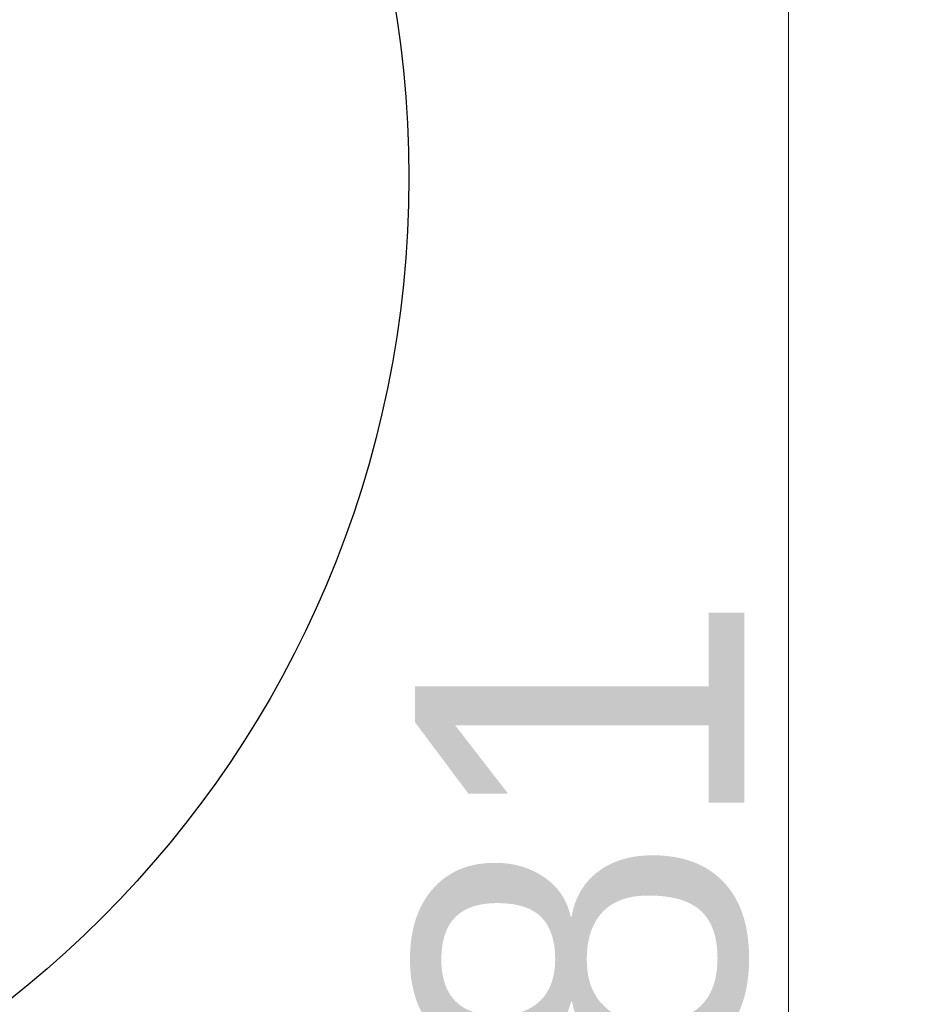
# Model space of a CAD drawing. Extents: x 2684 to 3039, y 582 to 1051.
# Tile 14 of 37: x 2987 to 3005, y 754 to 775. Entities that reach past the tile are written whole.
import ezdxf

# ---------------------------------------------------------------- set-up
doc = ezdxf.new("R2010")
doc.units = 0
doc.header["$LTSCALE"] = 2.5
doc.layers.add('Detail Circle Lines(ISO)', color=7, linetype='Continuous', lineweight=25)
doc.layers.add('Dimensions(ISO)', color=3, linetype='Continuous', lineweight=18)
doc.styles.add('Tekstas katalogui', font='Avgardn.ttf')
doc.dimstyles.new('Naujas_stilius', dxfattribs={"dimscale": 2.5, "dimtxt": 2.8, "dimasz": 3, "dimexe": 1, "dimexo": 0, "dimgap": 0.3, "dimtad": 1, "dimtoh": 1, "dimrnd": 1e-08, "dimtxsty": 'Tekstas katalogui', "dimcen": 0.3, "dimdle": 3, "dimclrd": 7, "dimclre": 7, "dimclrt": 7, "dimazin": 2, "dimtfac": 0.5, "dimtofl": 0, "dimtmove": 0, "dimatfit": 3, "dimfxl": 1, "dimtolj": 1, "dimlwd": 15, "dimlwe": 15, "dimarcsym": 0})

# ---------------------------------------------------------------- blocks, each defined once
blk = doc.blocks.new('*D57')
at = {"layer": 'Defpoints', "color": 0, "linetype": 'Continuous'}
for p in [(2919.879, 796.933), (3002.984, 796.933), (2911.879, 715.933)]:
    blk.add_point(p, dxfattribs=at)
at = {"layer": 'Dimensions(ISO)', "color": 7, "linetype": 'Continuous', "lineweight": 15}
for p, q in [((2919.879, 796.933), (3005.484, 796.933)), ((3002.984, 723.433), (3002.984, 789.433)), ((2911.879, 715.933), (3005.484, 715.933))]:
    blk.add_line(p, q, dxfattribs=at)
at = {"layer": 'Dimensions(ISO)', "color": 7, "linetype": 'Continuous'}
for points in [[(3001.734, 789.433), (3004.234, 789.433), (3002.984, 796.933)], [(3001.734, 723.433), (3004.234, 723.433), (3002.984, 715.933)]]:
    blk.add_solid(points, dxfattribs=at)
at = {"layer": 'Dimensions(ISO)', "color": 7, "linetype": 'Continuous', "lineweight": 18, "insert": (2998.595, 752.299), "char_height": 7, "attachment_point": 4, "rotation": 90, "style": 'Tekstas katalogui'}
blk.add_mtext('\\A1;81', dxfattribs=at)
blk = doc.blocks.new('2dDetail0')
at = {"layer": 'Detail Circle Lines(ISO)'}
blk.add_circle((131.975, 25.524), 11.113, dxfattribs=at)

msp = doc.modelspace()

# ---------------------------------------------------------------- block references
at = {"layer": 'Detail Circle Lines(ISO)', "xscale": 2, "yscale": 2, "zscale": 2}
msp.add_blockref('2dDetail0', (2708.739, 720.447), dxfattribs=at)

# ---------------------------------------------------------------- dimensions: what is measured, and where the dimension line sits
at = {"layer": 'Dimensions(ISO)', "color": 7, "linetype": 'Continuous', "lineweight": 18}
dim = msp.add_linear_dim(base=(3002.984, 796.933), p1=(2911.879, 715.933), p2=(2919.879, 796.933), angle=270, dimstyle='Naujas_stilius', override={"dimtoh": 0, "dimdec": 2, "dimtp": 0, "dimtm": 0, "dimtdec": 3, "dimtmove": 1}, dxfattribs=at)
dim.commit()
dim.dimension.update_dxf_attribs({"geometry": '*D57', "text_midpoint": (3002.984, 756.433), "dimtype": 160})

doc.saveas('drawing.dxf')
